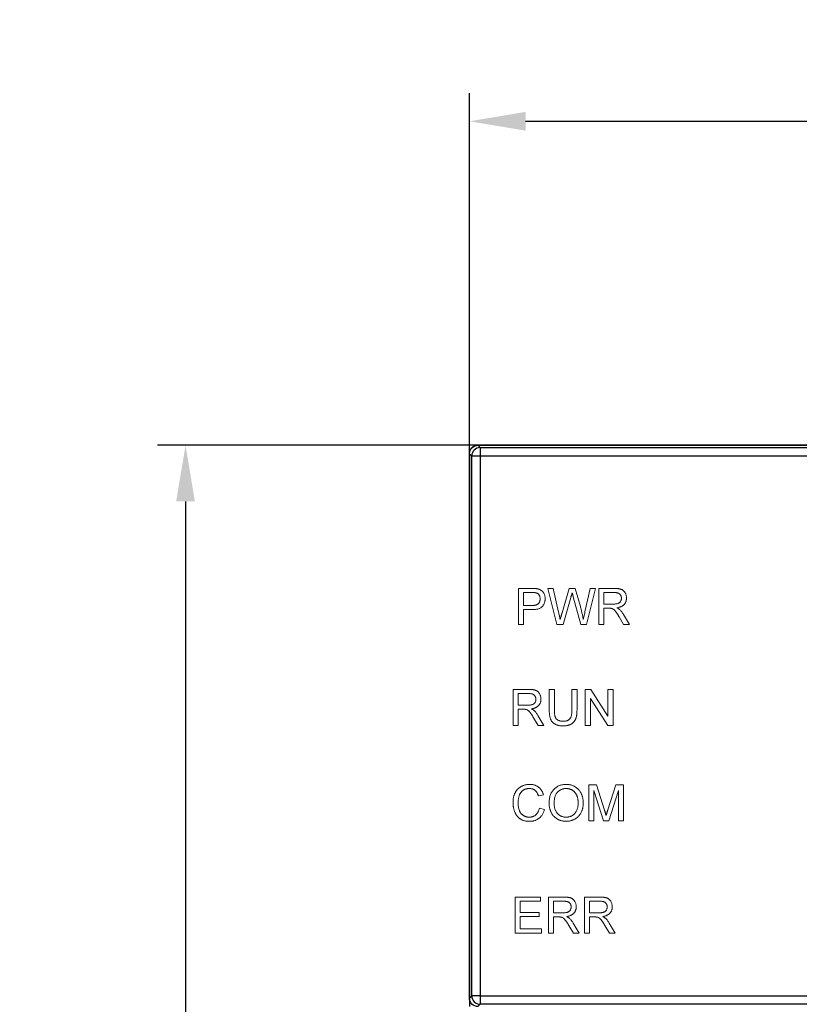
# Model space of a CAD drawing. Header units: millimetres. Extents: x -5320 to 345, y 512 to 4229.
# Tile 13 of 256: x -5207 to -5180, y 4074 to 4109. Entities that reach past the tile are written whole.
import ezdxf

# ---------------------------------------------------------------- set-up
doc = ezdxf.new("R2010")
doc.units = ezdxf.units.MM
doc.header["$LTSCALE"] = 5
doc.header["$PDSIZE"] = -1
doc.layers.add('HMI-D4', color=250, linetype='Continuous')
doc.dimstyles.new('ISO-25', dxfattribs={"dimtxt": 2.5, "dimasz": 2.5, "dimexe": 1.25, "dimexo": 0.625, "dimtad": 1, "dimtxsty": 'Standard', "dimcen": 2.5, "dimadec": 0, "dimazin": 0, "dimtfac": 1, "dimtmove": 0, "dimatfit": 3, "dimfxl": 1, "dimarcsym": 0})

# ---------------------------------------------------------------- blocks, each defined once
blk = doc.blocks.new('*D790')
at = {"layer": 'Defpoints', "color": 0}
for p in [(-5151.31, 4105.361), (-5191.31, 4092.652), (-5151.31, 4092.652)]:
    blk.add_point(p, dxfattribs=at)
at = {"layer": 'HMI-D4', "color": 0, "lineweight": -2}
for p, q in [((-5191.31, 4092.652), (-5191.31, 4106.361)), ((-5151.31, 4092.652), (-5151.31, 4106.361)), ((-5189.31, 4105.361), (-5153.31, 4105.361))]:
    blk.add_line(p, q, dxfattribs=at)
at = {"layer": 'HMI-D4', "color": 0}
for points in [[(-5189.31, 4105.695), (-5189.31, 4105.028), (-5191.31, 4105.361)], [(-5153.31, 4105.695), (-5153.31, 4105.028), (-5151.31, 4105.361)]]:
    blk.add_solid(points, dxfattribs=at)
at = {"layer": 'HMI-D4', "color": 0, "insert": (-5171.31, 4107.528), "char_height": 2, "attachment_point": 5}
blk.add_mtext('40,0±0,5', dxfattribs=at)
blk = doc.blocks.new('*D791')
at = {"layer": 'Defpoints', "color": 0}
for p in [(-5190.91, 4093.816), (-5201.427, 3998.816), (-5191.01, 3998.816)]:
    blk.add_point(p, dxfattribs=at)
at = {"layer": 'HMI-D4', "color": 0, "lineweight": -2}
for p, q in [((-5190.91, 4093.816), (-5202.427, 4093.816)), ((-5201.427, 4091.816), (-5201.427, 4048.483)), ((-5201.427, 4000.816), (-5201.427, 4044.15)), ((-5191.01, 3998.816), (-5202.427, 3998.816))]:
    blk.add_line(p, q, dxfattribs=at)
at = {"layer": 'HMI-D4', "color": 0}
for points in [[(-5201.761, 4091.816), (-5201.094, 4091.816), (-5201.427, 4093.816)], [(-5201.761, 4000.816), (-5201.094, 4000.816), (-5201.427, 3998.816)]]:
    blk.add_solid(points, dxfattribs=at)
at = {"layer": 'HMI-D4', "color": 0, "insert": (-5201.427, 4046.316), "char_height": 2, "attachment_point": 5}
blk.add_mtext('95,0±0,5', dxfattribs=at)

msp = doc.modelspace()

# ---------------------------------------------------------------- linework, layer by layer
at = {"color": 7, "linetype": 'Continuous', "lineweight": 25}
for p, q in [((-5159.31, 4093.816), (-5191.01, 4093.816)), ((-5191.01, 4093.816), (-5190.928, 4093.734)), ((-5191.01, 4093.816), (-5151.61, 4093.816)), ((-5191.31, 4093.516), (-5191.31, 4073.816)), ((-5191.228, 4093.434), (-5191.31, 4093.516)), ((-5191.31, 4074.116), (-5191.31, 4093.516)), ((-5190.928, 4093.734), (-5151.692, 4093.734)), ((-5190.928, 4093.734), (-5190.928, 4093.434)), ((-5190.928, 4093.434), (-5191.228, 4093.434)), ((-5191.228, 4074.198), (-5191.228, 4093.434)), ((-5151.692, 4093.434), (-5190.928, 4093.434)), ((-5190.928, 4093.434), (-5190.928, 4074.198)), ((-5191.31, 4074.116), (-5191.228, 4074.198)), ((-5190.928, 4074.198), (-5191.228, 4074.198)), ((-5190.928, 4074.198), (-5151.692, 4074.198)), ((-5190.928, 4074.198), (-5190.928, 4073.898)), ((-5190.928, 4073.898), (-5191.01, 4073.816)), ((-5151.692, 4073.898), (-5190.928, 4073.898))]:
    msp.add_line(p, q, dxfattribs=at)
at = {"color": 0, "linetype": 'Continuous', "lineweight": 15}
for p, q in [((-5189.569, 4087.434), (-5189.569, 4088.718)), ((-5189.569, 4088.718), (-5189.097, 4088.718)), ((-5189.081, 4088.57), (-5189.388, 4088.57)), ((-5189.388, 4088.57), (-5189.388, 4088.109)), ((-5188.192, 4087.434), (-5188.515, 4088.718)), ((-5188.515, 4088.718), (-5188.328, 4088.718)), ((-5188.328, 4088.718), (-5188.137, 4087.874)), ((-5188.013, 4087.842), (-5187.759, 4088.718)), ((-5187.759, 4088.718), (-5187.541, 4088.718)), ((-5187.541, 4088.718), (-5187.358, 4088.075)), ((-5187.196, 4087.879), (-5187.006, 4088.718)), ((-5186.819, 4088.718), (-5187.143, 4087.434)), ((-5187.006, 4088.718), (-5186.819, 4088.718)), ((-5186.704, 4087.434), (-5186.704, 4088.718)), ((-5186.704, 4088.718), (-5186.147, 4088.718)), ((-5186.14, 4088.57), (-5186.523, 4088.57)), ((-5186.523, 4088.57), (-5186.523, 4088.159)), ((-5187.699, 4088.395), (-5187.977, 4087.434)), ((-5187.342, 4087.434), (-5187.61, 4088.416)), ((-5189.388, 4088.109), (-5189.078, 4088.109)), ((-5189.073, 4087.961), (-5189.388, 4087.961)), ((-5189.388, 4087.961), (-5189.388, 4087.434)), ((-5186.523, 4088.159), (-5186.179, 4088.159)), ((-5186.337, 4088.01), (-5186.523, 4088.01)), ((-5186.523, 4088.01), (-5186.523, 4087.434)), ((-5185.819, 4087.434), (-5185.979, 4087.705)), ((-5185.822, 4087.789), (-5185.611, 4087.434)), ((-5189.388, 4087.434), (-5189.569, 4087.434)), ((-5187.977, 4087.434), (-5188.192, 4087.434)), ((-5187.143, 4087.434), (-5187.342, 4087.434)), ((-5186.523, 4087.434), (-5186.704, 4087.434)), ((-5185.611, 4087.434), (-5185.819, 4087.434)), ((-5189.751, 4083.834), (-5189.751, 4085.118)), ((-5189.751, 4085.118), (-5189.194, 4085.118)), ((-5188.467, 4084.38), (-5188.467, 4085.118)), ((-5188.467, 4085.118), (-5188.286, 4085.118)), ((-5188.286, 4085.118), (-5188.286, 4084.388)), ((-5187.66, 4085.118), (-5187.479, 4085.118)), ((-5187.66, 4084.388), (-5187.66, 4085.118)), ((-5187.479, 4085.118), (-5187.479, 4084.38)), ((-5187.183, 4083.834), (-5187.183, 4085.118)), ((-5187.183, 4085.118), (-5186.992, 4085.118)), ((-5186.992, 4085.118), (-5186.376, 4084.16)), ((-5186.376, 4085.118), (-5186.195, 4085.118)), ((-5186.376, 4084.16), (-5186.376, 4085.118)), ((-5186.195, 4085.118), (-5186.195, 4083.834)), ((-5189.187, 4084.97), (-5189.57, 4084.97)), ((-5189.57, 4084.97), (-5189.57, 4084.559)), ((-5187.002, 4084.792), (-5187.002, 4083.834)), ((-5186.386, 4083.834), (-5187.002, 4084.792)), ((-5189.57, 4084.559), (-5189.226, 4084.559)), ((-5189.385, 4084.41), (-5189.57, 4084.41)), ((-5189.57, 4084.41), (-5189.57, 4083.834)), ((-5188.866, 4083.834), (-5189.026, 4084.105)), ((-5188.869, 4084.189), (-5188.658, 4083.834)), ((-5189.57, 4083.834), (-5189.751, 4083.834)), ((-5188.658, 4083.834), (-5188.866, 4083.834)), ((-5187.002, 4083.834), (-5187.183, 4083.834)), ((-5186.195, 4083.834), (-5186.386, 4083.834)), ((-5187.059, 4080.434), (-5187.059, 4081.718)), ((-5187.059, 4081.718), (-5186.787, 4081.718)), ((-5186.538, 4080.434), (-5186.878, 4081.521)), ((-5186.878, 4081.521), (-5186.878, 4080.434)), ((-5186.787, 4081.718), (-5186.5, 4080.817)), ((-5186.379, 4080.833), (-5186.095, 4081.718)), ((-5186.006, 4081.521), (-5186.348, 4080.434)), ((-5186.095, 4081.718), (-5185.825, 4081.718)), ((-5186.006, 4080.434), (-5186.006, 4081.521)), ((-5185.825, 4081.718), (-5185.825, 4080.434)), ((-5188.673, 4081.362), (-5188.854, 4081.323)), ((-5188.821, 4080.887), (-5188.64, 4080.845)), ((-5186.878, 4080.434), (-5187.059, 4080.434)), ((-5186.348, 4080.434), (-5186.538, 4080.434)), ((-5185.825, 4080.434), (-5186.006, 4080.434)), ((-5189.68, 4076.434), (-5189.68, 4077.718)), ((-5189.68, 4077.718), (-5188.774, 4077.718)), ((-5188.774, 4077.718), (-5188.774, 4077.57)), ((-5188.495, 4076.434), (-5188.495, 4077.718)), ((-5188.495, 4077.718), (-5187.937, 4077.718)), ((-5187.21, 4076.434), (-5187.21, 4077.718)), ((-5187.21, 4077.718), (-5186.653, 4077.718)), ((-5189.499, 4077.57), (-5189.499, 4077.175)), ((-5188.774, 4077.57), (-5189.499, 4077.57)), ((-5187.931, 4077.57), (-5188.313, 4077.57)), ((-5188.313, 4077.57), (-5188.313, 4077.159)), ((-5186.647, 4077.57), (-5187.029, 4077.57)), ((-5187.029, 4077.57), (-5187.029, 4077.159)), ((-5189.499, 4077.175), (-5188.824, 4077.175)), ((-5188.824, 4077.027), (-5189.499, 4077.027)), ((-5189.499, 4077.027), (-5189.499, 4076.582)), ((-5188.824, 4077.175), (-5188.824, 4077.027)), ((-5188.313, 4077.159), (-5187.97, 4077.159)), ((-5188.128, 4077.01), (-5188.313, 4077.01)), ((-5188.313, 4077.01), (-5188.313, 4076.434)), ((-5187.029, 4077.159), (-5186.685, 4077.159)), ((-5186.844, 4077.01), (-5187.029, 4077.01)), ((-5187.029, 4077.01), (-5187.029, 4076.434)), ((-5187.609, 4076.434), (-5187.769, 4076.705)), ((-5187.612, 4076.789), (-5187.402, 4076.434)), ((-5186.325, 4076.434), (-5186.485, 4076.705)), ((-5186.328, 4076.789), (-5186.117, 4076.434)), ((-5188.742, 4076.434), (-5189.68, 4076.434)), ((-5189.499, 4076.582), (-5188.742, 4076.582)), ((-5188.742, 4076.582), (-5188.742, 4076.434)), ((-5188.313, 4076.434), (-5188.495, 4076.434)), ((-5187.402, 4076.434), (-5187.609, 4076.434)), ((-5187.029, 4076.434), (-5187.21, 4076.434)), ((-5186.117, 4076.434), (-5186.325, 4076.434))]:
    msp.add_line(p, q, dxfattribs=at)
at = {"color": 7, "linetype": 'Continuous', "lineweight": 25}
for centre, start, end in [((-5190.928, 4093.434), 90.0204, 179.9796), ((-5190.928, 4074.198), 180.0204, 269.9796)]:
    msp.add_arc(centre, 0.3, start, end, dxfattribs=at)
for points, knots in [([(-5191.31, 4093.516), (-5191.31, 4093.587), (-5191.281, 4093.67), (-5191.164, 4093.787), (-5191.081, 4093.816), (-5191.01, 4093.816)], [0, 0, 0, 0, 0.5, 0.5, 1, 1, 1, 1]), ([(-5191.31, 4093.516), (-5191.306, 4093.556), (-5191.297, 4093.635), (-5191.227, 4093.731), (-5191.158, 4093.788), (-5191.114, 4093.796), (-5191.108, 4093.797)], [0, 0, 0, 0, 0.317516, 0.635033, 0.952549, 1, 1, 1, 1]), ([(-5191.01, 4073.816), (-5191.081, 4073.816), (-5191.164, 4073.846), (-5191.281, 4073.963), (-5191.31, 4074.045), (-5191.31, 4074.116)], [0, 0, 0, 0, 0.5, 0.5, 1, 1, 1, 1])]:
    msp.add_open_spline(points, degree=3, knots=knots, dxfattribs=at)
at = {"color": 0, "linetype": 'Continuous', "lineweight": 15}
for points, knots in [([(-5189.097, 4088.718), (-5189.077, 4088.718), (-5189.041, 4088.718), (-5188.989, 4088.716), (-5188.945, 4088.713), (-5188.919, 4088.708), (-5188.907, 4088.706)], [0, 0, 0, 0, 0.307163, 0.576853, 0.806633, 1, 1, 1, 1]), ([(-5188.933, 4088.559), (-5188.937, 4088.56), (-5188.945, 4088.562), (-5188.958, 4088.564), (-5188.973, 4088.566), (-5188.991, 4088.567), (-5189.01, 4088.569), (-5189.032, 4088.569), (-5189.056, 4088.57), (-5189.072, 4088.57), (-5189.081, 4088.57)], [0, 0, 0, 0, 0.076383, 0.165986, 0.270715, 0.388824, 0.520602, 0.666029, 0.825243, 1, 1, 1, 1]), ([(-5188.795, 4088.344), (-5188.795, 4088.357), (-5188.796, 4088.382), (-5188.803, 4088.419), (-5188.815, 4088.453), (-5188.832, 4088.483), (-5188.853, 4088.509), (-5188.876, 4088.531), (-5188.903, 4088.548), (-5188.923, 4088.555), (-5188.933, 4088.559)], [0, 0, 0, 0, 0.142931, 0.276951, 0.405511, 0.531971, 0.653654, 0.769904, 0.883734, 1, 1, 1, 1]), ([(-5188.907, 4088.706), (-5188.892, 4088.703), (-5188.863, 4088.698), (-5188.822, 4088.684), (-5188.785, 4088.668), (-5188.752, 4088.647), (-5188.722, 4088.623), (-5188.695, 4088.594), (-5188.671, 4088.561), (-5188.651, 4088.523), (-5188.634, 4088.483), (-5188.622, 4088.44), (-5188.615, 4088.395), (-5188.614, 4088.365), (-5188.614, 4088.349)], [0, 0, 0, 0, 0.089247, 0.173144, 0.252617, 0.32892, 0.404658, 0.481473, 0.561848, 0.645611, 0.732278, 0.81917, 0.90807, 1, 1, 1, 1]), ([(-5187.651, 4088.563), (-5187.655, 4088.546), (-5187.664, 4088.515), (-5187.678, 4088.47), (-5187.689, 4088.43), (-5187.696, 4088.406), (-5187.699, 4088.395)], [0, 0, 0, 0, 0.299433, 0.567191, 0.799637, 1, 1, 1, 1]), ([(-5187.61, 4088.416), (-5187.613, 4088.425), (-5187.618, 4088.443), (-5187.625, 4088.469), (-5187.631, 4088.492), (-5187.637, 4088.512), (-5187.641, 4088.529), (-5187.645, 4088.543), (-5187.648, 4088.554), (-5187.65, 4088.561), (-5187.651, 4088.563)], [0, 0, 0, 0, 0.19528, 0.3709592, 0.5263022, 0.66204, 0.7769964, 0.8711733, 0.9457569, 1, 1, 1, 1]), ([(-5186.147, 4088.718), (-5186.134, 4088.718), (-5186.108, 4088.718), (-5186.071, 4088.717), (-5186.037, 4088.714), (-5186.005, 4088.71), (-5185.976, 4088.705), (-5185.948, 4088.699), (-5185.924, 4088.693), (-5185.901, 4088.684), (-5185.88, 4088.675), (-5185.861, 4088.664), (-5185.842, 4088.652), (-5185.825, 4088.637), (-5185.809, 4088.621), (-5185.794, 4088.603), (-5185.779, 4088.584), (-5185.762, 4088.556), (-5185.743, 4088.52), (-5185.728, 4088.472), (-5185.718, 4088.423), (-5185.717, 4088.389), (-5185.716, 4088.372)], [0, 0, 0, 0, 0.06211, 0.120208, 0.174379, 0.225435, 0.272348, 0.316377, 0.356856, 0.393964, 0.429574, 0.464666, 0.500018, 0.535463, 0.571342, 0.607886, 0.645312, 0.684166, 0.762587, 0.840503, 0.919076, 1, 1, 1, 1]), ([(-5185.897, 4088.368), (-5185.898, 4088.375), (-5185.898, 4088.39), (-5185.9, 4088.41), (-5185.905, 4088.43), (-5185.912, 4088.449), (-5185.92, 4088.466), (-5185.93, 4088.483), (-5185.942, 4088.499), (-5185.956, 4088.514), (-5185.971, 4088.527), (-5185.989, 4088.539), (-5186.009, 4088.549), (-5186.031, 4088.556), (-5186.056, 4088.563), (-5186.082, 4088.567), (-5186.11, 4088.57), (-5186.13, 4088.57), (-5186.14, 4088.57)], [0, 0, 0, 0, 0.060327, 0.118163, 0.174192, 0.228867, 0.28343, 0.337808, 0.392615, 0.44845, 0.505951, 0.565046, 0.626644, 0.692223, 0.761124, 0.835305, 0.915323, 1, 1, 1, 1]), ([(-5189.078, 4088.109), (-5189.065, 4088.109), (-5189.042, 4088.11), (-5189.007, 4088.113), (-5188.976, 4088.117), (-5188.947, 4088.124), (-5188.921, 4088.133), (-5188.897, 4088.143), (-5188.877, 4088.156), (-5188.859, 4088.17), (-5188.844, 4088.187), (-5188.831, 4088.205), (-5188.82, 4088.224), (-5188.811, 4088.245), (-5188.803, 4088.268), (-5188.799, 4088.292), (-5188.795, 4088.317), (-5188.795, 4088.335), (-5188.795, 4088.344)], [0, 0, 0, 0, 0.087763, 0.169068, 0.244892, 0.314347, 0.379273, 0.439525, 0.496161, 0.549829, 0.602414, 0.654687, 0.707357, 0.761114, 0.816795, 0.874624, 0.935984, 1, 1, 1, 1]), ([(-5188.614, 4088.349), (-5188.614, 4088.336), (-5188.615, 4088.31), (-5188.619, 4088.271), (-5188.627, 4088.234), (-5188.638, 4088.199), (-5188.652, 4088.165), (-5188.669, 4088.133), (-5188.69, 4088.102), (-5188.713, 4088.073), (-5188.74, 4088.046), (-5188.773, 4088.023), (-5188.811, 4088.004), (-5188.854, 4087.988), (-5188.902, 4087.976), (-5188.954, 4087.967), (-5189.012, 4087.962), (-5189.052, 4087.961), (-5189.073, 4087.961)], [0, 0, 0, 0, 0.058046, 0.114209, 0.168885, 0.222618, 0.275641, 0.328713, 0.381645, 0.435937, 0.491246, 0.548972, 0.610394, 0.676354, 0.747419, 0.824873, 0.909029, 1, 1, 1, 1]), ([(-5186.179, 4088.159), (-5186.162, 4088.159), (-5186.129, 4088.159), (-5186.084, 4088.164), (-5186.046, 4088.17), (-5186.013, 4088.181), (-5185.986, 4088.195), (-5185.962, 4088.211), (-5185.943, 4088.232), (-5185.926, 4088.256), (-5185.914, 4088.282), (-5185.904, 4088.31), (-5185.898, 4088.339), (-5185.898, 4088.358), (-5185.897, 4088.368)], [0, 0, 0, 0, 0.12888, 0.24093, 0.338097, 0.420383, 0.494333, 0.566006, 0.636727, 0.709082, 0.781886, 0.853634, 0.926159, 1, 1, 1, 1]), ([(-5185.716, 4088.372), (-5185.716, 4088.361), (-5185.717, 4088.339), (-5185.721, 4088.307), (-5185.728, 4088.277), (-5185.736, 4088.248), (-5185.749, 4088.22), (-5185.762, 4088.193), (-5185.78, 4088.168), (-5185.799, 4088.144), (-5185.821, 4088.122), (-5185.847, 4088.102), (-5185.875, 4088.084), (-5185.906, 4088.068), (-5185.939, 4088.054), (-5185.976, 4088.043), (-5186.015, 4088.034), (-5186.043, 4088.029), (-5186.057, 4088.027)], [0, 0, 0, 0, 0.061411, 0.121291, 0.179218, 0.23593, 0.292206, 0.348184, 0.40443, 0.462009, 0.520315, 0.580362, 0.641803, 0.706556, 0.77386, 0.845272, 0.920158, 1, 1, 1, 1]), ([(-5188.137, 4087.874), (-5188.127, 4087.83), (-5188.108, 4087.744), (-5188.088, 4087.657), (-5188.079, 4087.614)], [0, 0, 0, 0, 0.502565, 1, 1, 1, 1]), ([(-5188.079, 4087.614), (-5188.074, 4087.629), (-5188.065, 4087.659), (-5188.054, 4087.7), (-5188.043, 4087.736), (-5188.034, 4087.767), (-5188.027, 4087.793), (-5188.02, 4087.814), (-5188.016, 4087.83), (-5188.014, 4087.838), (-5188.013, 4087.842)], [0, 0, 0, 0, 0.204226, 0.385542, 0.544548, 0.680944, 0.794732, 0.886212, 0.953741, 1, 1, 1, 1]), ([(-5187.358, 4088.075), (-5187.348, 4088.035), (-5187.328, 4087.957), (-5187.301, 4087.84), (-5187.277, 4087.726), (-5187.262, 4087.651), (-5187.256, 4087.614)], [0, 0, 0, 0, 0.260386, 0.513425, 0.759974, 1, 1, 1, 1]), ([(-5187.256, 4087.614), (-5187.251, 4087.633), (-5187.242, 4087.673), (-5187.228, 4087.736), (-5187.212, 4087.805), (-5187.202, 4087.853), (-5187.196, 4087.879)], [0, 0, 0, 0, 0.214609, 0.453567, 0.714609, 1, 1, 1, 1]), ([(-5186.248, 4088.004), (-5186.253, 4088.005), (-5186.265, 4088.008), (-5186.286, 4088.009), (-5186.31, 4088.01), (-5186.328, 4088.01), (-5186.337, 4088.01)], [0, 0, 0, 0, 0.177495, 0.405226, 0.678388, 1, 1, 1, 1]), ([(-5185.979, 4087.705), (-5185.984, 4087.715), (-5185.995, 4087.733), (-5186.012, 4087.76), (-5186.027, 4087.785), (-5186.042, 4087.808), (-5186.056, 4087.83), (-5186.069, 4087.85), (-5186.082, 4087.868), (-5186.097, 4087.889), (-5186.115, 4087.912), (-5186.136, 4087.937), (-5186.155, 4087.956), (-5186.18, 4087.975), (-5186.21, 4087.992), (-5186.236, 4088.001), (-5186.248, 4088.004)], [0, 0, 0, 0, 0.080769, 0.156518, 0.227901, 0.294266, 0.356814, 0.415214, 0.468089, 0.517188, 0.604663, 0.681493, 0.748455, 0.805278, 0.90542, 1, 1, 1, 1]), ([(-5186.057, 4088.027), (-5186.046, 4088.022), (-5186.027, 4088.012), (-5186, 4087.996), (-5185.976, 4087.98), (-5185.963, 4087.969), (-5185.957, 4087.964)], [0, 0, 0, 0, 0.293116, 0.557735, 0.791885, 1, 1, 1, 1]), ([(-5185.957, 4087.964), (-5185.945, 4087.952), (-5185.92, 4087.927), (-5185.886, 4087.886), (-5185.852, 4087.839), (-5185.832, 4087.806), (-5185.822, 4087.789)], [0, 0, 0, 0, 0.2295276, 0.4714659, 0.7281863, 1, 1, 1, 1]), ([(-5189.194, 4085.118), (-5189.181, 4085.118), (-5189.156, 4085.118), (-5189.119, 4085.117), (-5189.084, 4085.114), (-5189.052, 4085.11), (-5189.023, 4085.105), (-5188.996, 4085.099), (-5188.971, 4085.093), (-5188.948, 4085.084), (-5188.927, 4085.075), (-5188.908, 4085.064), (-5188.889, 4085.052), (-5188.872, 4085.037), (-5188.856, 4085.021), (-5188.841, 4085.003), (-5188.826, 4084.984), (-5188.809, 4084.956), (-5188.791, 4084.92), (-5188.775, 4084.872), (-5188.765, 4084.823), (-5188.764, 4084.789), (-5188.763, 4084.772)], [0, 0, 0, 0, 0.0621105, 0.1202075, 0.1743787, 0.2254355, 0.2723482, 0.3163765, 0.3568564, 0.3939639, 0.4295736, 0.464666, 0.500018, 0.5354631, 0.5713425, 0.6078862, 0.645312, 0.6841656, 0.7625873, 0.8405031, 0.919076, 1, 1, 1, 1]), ([(-5189.226, 4084.559), (-5189.209, 4084.559), (-5189.177, 4084.559), (-5189.132, 4084.564), (-5189.093, 4084.57), (-5189.061, 4084.581), (-5189.033, 4084.595), (-5189.01, 4084.611), (-5188.99, 4084.632), (-5188.973, 4084.656), (-5188.961, 4084.682), (-5188.951, 4084.71), (-5188.945, 4084.739), (-5188.945, 4084.758), (-5188.944, 4084.768)], [0, 0, 0, 0, 0.12888, 0.24093, 0.338097, 0.420383, 0.494333, 0.566006, 0.636727, 0.709082, 0.781886, 0.853634, 0.926159, 1, 1, 1, 1]), ([(-5188.944, 4084.768), (-5188.945, 4084.775), (-5188.945, 4084.79), (-5188.948, 4084.81), (-5188.952, 4084.83), (-5188.959, 4084.849), (-5188.967, 4084.866), (-5188.977, 4084.883), (-5188.989, 4084.899), (-5189.003, 4084.914), (-5189.018, 4084.927), (-5189.036, 4084.939), (-5189.056, 4084.949), (-5189.079, 4084.956), (-5189.103, 4084.963), (-5189.129, 4084.967), (-5189.158, 4084.97), (-5189.177, 4084.97), (-5189.187, 4084.97)], [0, 0, 0, 0, 0.060327, 0.118163, 0.174192, 0.228867, 0.28343, 0.337808, 0.392615, 0.44845, 0.505951, 0.565046, 0.626644, 0.692223, 0.761124, 0.835305, 0.915323, 1, 1, 1, 1]), ([(-5188.763, 4084.772), (-5188.764, 4084.761), (-5188.764, 4084.739), (-5188.768, 4084.707), (-5188.775, 4084.677), (-5188.784, 4084.648), (-5188.796, 4084.62), (-5188.81, 4084.593), (-5188.827, 4084.568), (-5188.846, 4084.544), (-5188.869, 4084.522), (-5188.894, 4084.502), (-5188.922, 4084.484), (-5188.953, 4084.468), (-5188.987, 4084.454), (-5189.023, 4084.443), (-5189.063, 4084.434), (-5189.09, 4084.429), (-5189.104, 4084.427)], [0, 0, 0, 0, 0.061411, 0.121291, 0.179218, 0.23593, 0.292206, 0.348184, 0.40443, 0.462009, 0.520315, 0.580362, 0.641803, 0.706556, 0.77386, 0.845272, 0.920158, 1, 1, 1, 1]), ([(-5189.295, 4084.404), (-5189.301, 4084.405), (-5189.313, 4084.408), (-5189.333, 4084.409), (-5189.357, 4084.41), (-5189.375, 4084.41), (-5189.385, 4084.41)], [0, 0, 0, 0, 0.177495, 0.405226, 0.678388, 1, 1, 1, 1]), ([(-5189.026, 4084.105), (-5189.032, 4084.115), (-5189.043, 4084.133), (-5189.059, 4084.16), (-5189.075, 4084.185), (-5189.089, 4084.208), (-5189.103, 4084.23), (-5189.117, 4084.25), (-5189.129, 4084.268), (-5189.144, 4084.289), (-5189.162, 4084.312), (-5189.183, 4084.337), (-5189.203, 4084.356), (-5189.227, 4084.375), (-5189.257, 4084.392), (-5189.283, 4084.401), (-5189.295, 4084.404)], [0, 0, 0, 0, 0.0807694, 0.1565178, 0.2279009, 0.2942663, 0.3568145, 0.4152138, 0.4680888, 0.5171884, 0.6046633, 0.6814927, 0.7484548, 0.8052779, 0.9054202, 1, 1, 1, 1]), ([(-5189.104, 4084.427), (-5189.094, 4084.422), (-5189.074, 4084.412), (-5189.047, 4084.396), (-5189.024, 4084.38), (-5189.01, 4084.369), (-5189.004, 4084.364)], [0, 0, 0, 0, 0.293116, 0.557735, 0.791885, 1, 1, 1, 1]), ([(-5189.004, 4084.364), (-5188.992, 4084.352), (-5188.967, 4084.327), (-5188.933, 4084.286), (-5188.899, 4084.239), (-5188.879, 4084.206), (-5188.869, 4084.189)], [0, 0, 0, 0, 0.229528, 0.471466, 0.728186, 1, 1, 1, 1]), ([(-5187.97, 4083.818), (-5187.984, 4083.818), (-5188.013, 4083.818), (-5188.054, 4083.821), (-5188.093, 4083.826), (-5188.13, 4083.833), (-5188.165, 4083.841), (-5188.198, 4083.852), (-5188.23, 4083.865), (-5188.259, 4083.879), (-5188.286, 4083.896), (-5188.311, 4083.914), (-5188.334, 4083.934), (-5188.355, 4083.955), (-5188.375, 4083.979), (-5188.392, 4084.004), (-5188.407, 4084.03), (-5188.42, 4084.059), (-5188.431, 4084.09), (-5188.44, 4084.124), (-5188.449, 4084.16), (-5188.455, 4084.198), (-5188.461, 4084.24), (-5188.464, 4084.284), (-5188.467, 4084.331), (-5188.467, 4084.363), (-5188.467, 4084.38)], [0, 0, 0, 0, 0.049704, 0.096844, 0.142151, 0.185722, 0.227184, 0.26731, 0.305922, 0.343223, 0.379593, 0.414973, 0.450006, 0.484726, 0.519188, 0.553889, 0.589109, 0.625239, 0.662765, 0.702742, 0.745218, 0.790245, 0.838268, 0.889309, 0.943205, 1, 1, 1, 1]), ([(-5188.286, 4084.388), (-5188.286, 4084.375), (-5188.286, 4084.349), (-5188.284, 4084.312), (-5188.282, 4084.277), (-5188.279, 4084.246), (-5188.275, 4084.217), (-5188.27, 4084.19), (-5188.264, 4084.167), (-5188.255, 4084.139), (-5188.241, 4084.108), (-5188.218, 4084.075), (-5188.19, 4084.047), (-5188.157, 4084.024), (-5188.12, 4084.005), (-5188.078, 4083.992), (-5188.032, 4083.984), (-5188.001, 4083.983), (-5187.984, 4083.982)], [0, 0, 0, 0, 0.068158, 0.131511, 0.190562, 0.245338, 0.295084, 0.340786, 0.382482, 0.419887, 0.489322, 0.556646, 0.623492, 0.692188, 0.76337, 0.837761, 0.915904, 1, 1, 1, 1]), ([(-5187.984, 4083.982), (-5187.97, 4083.983), (-5187.943, 4083.983), (-5187.904, 4083.987), (-5187.868, 4083.994), (-5187.835, 4084.002), (-5187.805, 4084.014), (-5187.778, 4084.029), (-5187.755, 4084.046), (-5187.734, 4084.066), (-5187.716, 4084.09), (-5187.701, 4084.118), (-5187.688, 4084.152), (-5187.678, 4084.19), (-5187.67, 4084.233), (-5187.664, 4084.28), (-5187.661, 4084.332), (-5187.661, 4084.369), (-5187.66, 4084.388)], [0, 0, 0, 0, 0.069485, 0.134169, 0.194056, 0.249845, 0.302298, 0.351948, 0.399805, 0.445925, 0.494034, 0.546524, 0.60472, 0.66935, 0.740865, 0.819815, 0.90596, 1, 1, 1, 1]), ([(-5187.479, 4084.38), (-5187.479, 4084.364), (-5187.48, 4084.333), (-5187.481, 4084.289), (-5187.485, 4084.247), (-5187.49, 4084.207), (-5187.496, 4084.17), (-5187.503, 4084.136), (-5187.512, 4084.103), (-5187.522, 4084.074), (-5187.534, 4084.046), (-5187.548, 4084.019), (-5187.563, 4083.994), (-5187.582, 4083.97), (-5187.603, 4083.948), (-5187.625, 4083.926), (-5187.65, 4083.907), (-5187.677, 4083.888), (-5187.706, 4083.872), (-5187.737, 4083.857), (-5187.771, 4083.845), (-5187.806, 4083.835), (-5187.844, 4083.827), (-5187.884, 4083.822), (-5187.926, 4083.818), (-5187.955, 4083.818), (-5187.97, 4083.818)], [0, 0, 0, 0, 0.054649, 0.106348, 0.155172, 0.201504, 0.244751, 0.28598, 0.324372, 0.360631, 0.395681, 0.430142, 0.464769, 0.499468, 0.534758, 0.570456, 0.607016, 0.645031, 0.683955, 0.723766, 0.765144, 0.807964, 0.852761, 0.899506, 0.948629, 1, 1, 1, 1]), ([(-5189.759, 4081.086), (-5189.759, 4081.102), (-5189.758, 4081.134), (-5189.755, 4081.182), (-5189.749, 4081.228), (-5189.741, 4081.272), (-5189.731, 4081.315), (-5189.718, 4081.356), (-5189.702, 4081.395), (-5189.685, 4081.433), (-5189.665, 4081.469), (-5189.644, 4081.503), (-5189.62, 4081.534), (-5189.594, 4081.563), (-5189.567, 4081.591), (-5189.537, 4081.615), (-5189.505, 4081.638), (-5189.472, 4081.658), (-5189.437, 4081.676), (-5189.401, 4081.692), (-5189.364, 4081.705), (-5189.327, 4081.716), (-5189.288, 4081.724), (-5189.249, 4081.73), (-5189.209, 4081.734), (-5189.181, 4081.735), (-5189.168, 4081.735)], [0, 0, 0, 0, 0.0494, 0.097603, 0.144252, 0.189468, 0.23391, 0.277479, 0.3201, 0.362197, 0.403498, 0.443945, 0.48366, 0.522903, 0.561867, 0.600803, 0.640112, 0.67965, 0.719406, 0.758859, 0.79832, 0.837806, 0.877471, 0.917684, 0.958394, 1, 1, 1, 1]), ([(-5189.176, 4081.587), (-5189.188, 4081.586), (-5189.21, 4081.586), (-5189.243, 4081.583), (-5189.274, 4081.577), (-5189.304, 4081.57), (-5189.333, 4081.56), (-5189.36, 4081.548), (-5189.385, 4081.534), (-5189.409, 4081.517), (-5189.432, 4081.499), (-5189.453, 4081.479), (-5189.472, 4081.458), (-5189.489, 4081.435), (-5189.505, 4081.411), (-5189.518, 4081.385), (-5189.531, 4081.358), (-5189.544, 4081.32), (-5189.558, 4081.27), (-5189.569, 4081.21), (-5189.577, 4081.148), (-5189.578, 4081.107), (-5189.578, 4081.087)], [0, 0, 0, 0, 0.046755, 0.091953, 0.135782, 0.178202, 0.219405, 0.25999, 0.300086, 0.340347, 0.380104, 0.419671, 0.458777, 0.497935, 0.537416, 0.577653, 0.618705, 0.660477, 0.745342, 0.829773, 0.914616, 1, 1, 1, 1]), ([(-5188.854, 4081.323), (-5188.857, 4081.334), (-5188.864, 4081.356), (-5188.877, 4081.387), (-5188.89, 4081.415), (-5188.905, 4081.442), (-5188.921, 4081.466), (-5188.938, 4081.487), (-5188.956, 4081.507), (-5188.975, 4081.524), (-5188.996, 4081.539), (-5189.018, 4081.552), (-5189.041, 4081.562), (-5189.066, 4081.571), (-5189.092, 4081.578), (-5189.119, 4081.583), (-5189.147, 4081.586), (-5189.167, 4081.586), (-5189.176, 4081.587)], [0, 0, 0, 0, 0.077231, 0.151165, 0.220785, 0.28715, 0.350632, 0.411307, 0.469964, 0.526707, 0.582498, 0.638509, 0.694918, 0.75242, 0.811251, 0.871856, 0.934644, 1, 1, 1, 1]), ([(-5189.168, 4081.735), (-5189.152, 4081.735), (-5189.122, 4081.734), (-5189.078, 4081.729), (-5189.035, 4081.722), (-5188.995, 4081.711), (-5188.956, 4081.697), (-5188.919, 4081.68), (-5188.884, 4081.661), (-5188.851, 4081.637), (-5188.82, 4081.612), (-5188.792, 4081.583), (-5188.766, 4081.553), (-5188.742, 4081.519), (-5188.721, 4081.483), (-5188.702, 4081.445), (-5188.686, 4081.404), (-5188.677, 4081.376), (-5188.673, 4081.362)], [0, 0, 0, 0, 0.0686385, 0.1349157, 0.1987421, 0.2613968, 0.3223657, 0.3823767, 0.4422713, 0.5020186, 0.5618826, 0.6217724, 0.6815897, 0.7420906, 0.8039397, 0.8671835, 0.9323715, 1, 1, 1, 1]), ([(-5188.475, 4081.059), (-5188.475, 4081.085), (-5188.474, 4081.135), (-5188.466, 4081.208), (-5188.453, 4081.277), (-5188.434, 4081.341), (-5188.41, 4081.402), (-5188.381, 4081.458), (-5188.346, 4081.509), (-5188.306, 4081.556), (-5188.262, 4081.598), (-5188.214, 4081.635), (-5188.164, 4081.666), (-5188.11, 4081.691), (-5188.053, 4081.711), (-5187.993, 4081.724), (-5187.93, 4081.733), (-5187.887, 4081.734), (-5187.865, 4081.735)], [0, 0, 0, 0, 0.075226, 0.146575, 0.2145, 0.27953, 0.342403, 0.403496, 0.463762, 0.523864, 0.583252, 0.641302, 0.698898, 0.756295, 0.814628, 0.874325, 0.935783, 1, 1, 1, 1]), ([(-5187.864, 4081.587), (-5187.879, 4081.586), (-5187.907, 4081.586), (-5187.949, 4081.579), (-5187.99, 4081.57), (-5188.028, 4081.557), (-5188.066, 4081.54), (-5188.101, 4081.518), (-5188.136, 4081.494), (-5188.168, 4081.465), (-5188.198, 4081.432), (-5188.224, 4081.393), (-5188.246, 4081.35), (-5188.264, 4081.301), (-5188.277, 4081.247), (-5188.287, 4081.188), (-5188.293, 4081.124), (-5188.294, 4081.08), (-5188.294, 4081.057)], [0, 0, 0, 0, 0.055945, 0.110386, 0.164053, 0.216874, 0.269578, 0.322987, 0.377562, 0.433432, 0.490906, 0.550611, 0.613105, 0.679851, 0.75135, 0.828256, 0.910792, 1, 1, 1, 1]), ([(-5187.865, 4081.735), (-5187.851, 4081.735), (-5187.822, 4081.734), (-5187.779, 4081.73), (-5187.738, 4081.723), (-5187.698, 4081.714), (-5187.658, 4081.702), (-5187.62, 4081.688), (-5187.583, 4081.671), (-5187.547, 4081.651), (-5187.513, 4081.629), (-5187.48, 4081.605), (-5187.45, 4081.578), (-5187.422, 4081.55), (-5187.396, 4081.52), (-5187.372, 4081.487), (-5187.35, 4081.452), (-5187.331, 4081.416), (-5187.313, 4081.378), (-5187.298, 4081.338), (-5187.285, 4081.297), (-5187.275, 4081.255), (-5187.267, 4081.211), (-5187.261, 4081.167), (-5187.258, 4081.121), (-5187.257, 4081.09), (-5187.257, 4081.074)], [0, 0, 0, 0, 0.043093, 0.085576, 0.126892, 0.167946, 0.208423, 0.248994, 0.289136, 0.32986, 0.370443, 0.410306, 0.449869, 0.489519, 0.528942, 0.569062, 0.609508, 0.650559, 0.692304, 0.734247, 0.776486, 0.819573, 0.863115, 0.90785, 0.95334, 1, 1, 1, 1]), ([(-5187.438, 4081.075), (-5187.438, 4081.088), (-5187.438, 4081.113), (-5187.441, 4081.15), (-5187.445, 4081.185), (-5187.45, 4081.22), (-5187.458, 4081.253), (-5187.467, 4081.285), (-5187.477, 4081.315), (-5187.489, 4081.345), (-5187.503, 4081.373), (-5187.518, 4081.399), (-5187.535, 4081.424), (-5187.553, 4081.447), (-5187.573, 4081.469), (-5187.594, 4081.489), (-5187.617, 4081.507), (-5187.641, 4081.524), (-5187.666, 4081.539), (-5187.692, 4081.551), (-5187.719, 4081.562), (-5187.746, 4081.571), (-5187.775, 4081.578), (-5187.804, 4081.583), (-5187.834, 4081.586), (-5187.854, 4081.586), (-5187.864, 4081.587)], [0, 0, 0, 0, 0.050845, 0.09974, 0.14742, 0.194062, 0.239142, 0.283305, 0.326537, 0.368891, 0.410522, 0.450995, 0.490817, 0.529979, 0.569119, 0.607756, 0.646593, 0.685848, 0.724962, 0.763672, 0.802197, 0.84076, 0.879664, 0.919081, 0.959103, 1, 1, 1, 1]), ([(-5189.164, 4080.418), (-5189.181, 4080.418), (-5189.213, 4080.418), (-5189.261, 4080.422), (-5189.306, 4080.429), (-5189.349, 4080.438), (-5189.39, 4080.45), (-5189.428, 4080.464), (-5189.464, 4080.481), (-5189.497, 4080.501), (-5189.529, 4080.523), (-5189.558, 4080.548), (-5189.585, 4080.575), (-5189.611, 4080.604), (-5189.634, 4080.636), (-5189.656, 4080.67), (-5189.675, 4080.706), (-5189.693, 4080.744), (-5189.708, 4080.784), (-5189.722, 4080.825), (-5189.733, 4080.867), (-5189.743, 4080.909), (-5189.75, 4080.952), (-5189.756, 4080.996), (-5189.759, 4081.041), (-5189.759, 4081.071), (-5189.759, 4081.086)], [0, 0, 0, 0, 0.049195, 0.096246, 0.141346, 0.1846, 0.226072, 0.266186, 0.305302, 0.343257, 0.380888, 0.418506, 0.456328, 0.494246, 0.533032, 0.572481, 0.613086, 0.654941, 0.697402, 0.739889, 0.782199, 0.825065, 0.86799, 0.911412, 0.955373, 1, 1, 1, 1]), ([(-5189.578, 4081.087), (-5189.578, 4081.061), (-5189.577, 4081.01), (-5189.568, 4080.937), (-5189.554, 4080.869), (-5189.537, 4080.816), (-5189.521, 4080.776), (-5189.507, 4080.749), (-5189.492, 4080.723), (-5189.475, 4080.7), (-5189.456, 4080.678), (-5189.436, 4080.659), (-5189.414, 4080.641), (-5189.39, 4080.625), (-5189.366, 4080.611), (-5189.341, 4080.599), (-5189.316, 4080.589), (-5189.29, 4080.581), (-5189.263, 4080.574), (-5189.236, 4080.569), (-5189.209, 4080.567), (-5189.19, 4080.566), (-5189.181, 4080.566)], [0, 0, 0, 0, 0.1053427, 0.2047194, 0.2980721, 0.3870729, 0.4297285, 0.4709038, 0.511124, 0.550181, 0.5883564, 0.6266848, 0.6644533, 0.7025163, 0.7404824, 0.7776192, 0.8147169, 0.8515272, 0.888099, 0.925112, 0.9621039, 1, 1, 1, 1]), ([(-5189.181, 4080.566), (-5189.17, 4080.566), (-5189.148, 4080.567), (-5189.116, 4080.571), (-5189.084, 4080.577), (-5189.055, 4080.586), (-5189.026, 4080.597), (-5188.999, 4080.611), (-5188.974, 4080.628), (-5188.949, 4080.647), (-5188.926, 4080.668), (-5188.905, 4080.692), (-5188.886, 4080.719), (-5188.869, 4080.748), (-5188.854, 4080.779), (-5188.841, 4080.813), (-5188.83, 4080.849), (-5188.824, 4080.875), (-5188.821, 4080.887)], [0, 0, 0, 0, 0.063336, 0.125111, 0.184688, 0.24321, 0.300888, 0.35837, 0.415761, 0.474387, 0.533966, 0.594008, 0.655072, 0.71861, 0.784375, 0.852991, 0.9249, 1, 1, 1, 1]), ([(-5188.64, 4080.845), (-5188.644, 4080.828), (-5188.653, 4080.795), (-5188.671, 4080.748), (-5188.69, 4080.703), (-5188.713, 4080.661), (-5188.738, 4080.623), (-5188.766, 4080.588), (-5188.796, 4080.556), (-5188.829, 4080.527), (-5188.864, 4080.501), (-5188.901, 4080.479), (-5188.94, 4080.46), (-5188.981, 4080.444), (-5189.025, 4080.432), (-5189.069, 4080.424), (-5189.116, 4080.419), (-5189.148, 4080.418), (-5189.164, 4080.418)], [0, 0, 0, 0, 0.071585, 0.14003, 0.206218, 0.270183, 0.332034, 0.392519, 0.452603, 0.512051, 0.571337, 0.629962, 0.688738, 0.748139, 0.808684, 0.870243, 0.933893, 1, 1, 1, 1]), ([(-5187.866, 4080.418), (-5187.881, 4080.418), (-5187.91, 4080.418), (-5187.953, 4080.423), (-5187.995, 4080.43), (-5188.036, 4080.439), (-5188.076, 4080.451), (-5188.115, 4080.466), (-5188.152, 4080.484), (-5188.188, 4080.504), (-5188.222, 4080.527), (-5188.254, 4080.552), (-5188.284, 4080.578), (-5188.312, 4080.607), (-5188.338, 4080.637), (-5188.362, 4080.67), (-5188.383, 4080.705), (-5188.402, 4080.741), (-5188.42, 4080.779), (-5188.434, 4080.818), (-5188.447, 4080.856), (-5188.457, 4080.896), (-5188.465, 4080.936), (-5188.471, 4080.977), (-5188.475, 4081.018), (-5188.475, 4081.045), (-5188.475, 4081.059)], [0, 0, 0, 0, 0.0447, 0.08854, 0.131461, 0.173811, 0.215715, 0.257251, 0.298966, 0.340725, 0.382154, 0.423097, 0.463591, 0.504009, 0.544556, 0.584932, 0.626236, 0.667954, 0.70992, 0.751363, 0.792602, 0.833936, 0.874998, 0.916439, 0.957903, 1, 1, 1, 1]), ([(-5188.294, 4081.057), (-5188.294, 4081.039), (-5188.293, 4081.003), (-5188.287, 4080.95), (-5188.278, 4080.9), (-5188.265, 4080.853), (-5188.247, 4080.81), (-5188.227, 4080.769), (-5188.202, 4080.731), (-5188.173, 4080.697), (-5188.142, 4080.666), (-5188.108, 4080.639), (-5188.073, 4080.617), (-5188.035, 4080.598), (-5187.996, 4080.584), (-5187.955, 4080.573), (-5187.911, 4080.567), (-5187.882, 4080.566), (-5187.867, 4080.566)], [0, 0, 0, 0, 0.075964, 0.148125, 0.217201, 0.2833, 0.347202, 0.4093, 0.470426, 0.531588, 0.591739, 0.650258, 0.707303, 0.764208, 0.821148, 0.879119, 0.938423, 1, 1, 1, 1]), ([(-5187.867, 4080.566), (-5187.852, 4080.566), (-5187.822, 4080.567), (-5187.778, 4080.573), (-5187.736, 4080.584), (-5187.696, 4080.598), (-5187.659, 4080.617), (-5187.623, 4080.64), (-5187.589, 4080.667), (-5187.558, 4080.698), (-5187.53, 4080.733), (-5187.505, 4080.772), (-5187.485, 4080.814), (-5187.467, 4080.86), (-5187.454, 4080.909), (-5187.445, 4080.961), (-5187.439, 4081.017), (-5187.438, 4081.056), (-5187.438, 4081.075)], [0, 0, 0, 0, 0.0610549, 0.1195453, 0.1768064, 0.2329565, 0.2885835, 0.3446667, 0.4016615, 0.4605401, 0.5204771, 0.5812129, 0.6434308, 0.7079609, 0.7753707, 0.8464137, 0.9211519, 1, 1, 1, 1]), ([(-5187.257, 4081.074), (-5187.257, 4081.058), (-5187.258, 4081.027), (-5187.261, 4080.98), (-5187.268, 4080.935), (-5187.276, 4080.891), (-5187.287, 4080.848), (-5187.3, 4080.807), (-5187.316, 4080.766), (-5187.335, 4080.728), (-5187.355, 4080.691), (-5187.378, 4080.656), (-5187.403, 4080.623), (-5187.429, 4080.593), (-5187.458, 4080.565), (-5187.489, 4080.54), (-5187.522, 4080.517), (-5187.557, 4080.496), (-5187.593, 4080.478), (-5187.63, 4080.462), (-5187.667, 4080.448), (-5187.706, 4080.437), (-5187.745, 4080.428), (-5187.785, 4080.422), (-5187.825, 4080.418), (-5187.852, 4080.418), (-5187.866, 4080.418)], [0, 0, 0, 0, 0.047562, 0.093968, 0.13912, 0.183638, 0.227471, 0.270719, 0.31363, 0.356282, 0.398391, 0.439584, 0.480075, 0.51992, 0.559692, 0.599296, 0.639085, 0.679548, 0.720018, 0.759859, 0.799476, 0.839189, 0.878949, 0.918789, 0.959081, 1, 1, 1, 1]), ([(-5186.5, 4080.817), (-5186.497, 4080.807), (-5186.491, 4080.787), (-5186.481, 4080.759), (-5186.473, 4080.732), (-5186.466, 4080.708), (-5186.459, 4080.685), (-5186.453, 4080.665), (-5186.447, 4080.646), (-5186.444, 4080.634), (-5186.442, 4080.629)], [0, 0, 0, 0, 0.162526, 0.314315, 0.454978, 0.584519, 0.704567, 0.813495, 0.911681, 1, 1, 1, 1]), ([(-5186.442, 4080.629), (-5186.44, 4080.635), (-5186.436, 4080.648), (-5186.43, 4080.668), (-5186.424, 4080.691), (-5186.416, 4080.715), (-5186.407, 4080.741), (-5186.399, 4080.77), (-5186.389, 4080.801), (-5186.382, 4080.822), (-5186.379, 4080.833)], [0, 0, 0, 0, 0.0892048, 0.1898335, 0.2992326, 0.4192609, 0.5492074, 0.6890744, 0.8395792, 1, 1, 1, 1]), ([(-5187.937, 4077.718), (-5187.924, 4077.718), (-5187.899, 4077.718), (-5187.862, 4077.717), (-5187.828, 4077.714), (-5187.796, 4077.71), (-5187.766, 4077.705), (-5187.739, 4077.699), (-5187.714, 4077.693), (-5187.692, 4077.684), (-5187.671, 4077.675), (-5187.651, 4077.664), (-5187.633, 4077.652), (-5187.616, 4077.637), (-5187.599, 4077.621), (-5187.584, 4077.603), (-5187.57, 4077.584), (-5187.553, 4077.556), (-5187.534, 4077.52), (-5187.518, 4077.472), (-5187.508, 4077.423), (-5187.507, 4077.389), (-5187.507, 4077.372)], [0, 0, 0, 0, 0.0621105, 0.1202075, 0.1743787, 0.2254355, 0.2723482, 0.3163765, 0.3568564, 0.3939639, 0.4295736, 0.464666, 0.500018, 0.5354631, 0.5713425, 0.6078862, 0.645312, 0.6841656, 0.7625873, 0.8405031, 0.919076, 1, 1, 1, 1]), ([(-5186.653, 4077.718), (-5186.64, 4077.718), (-5186.615, 4077.718), (-5186.578, 4077.717), (-5186.544, 4077.714), (-5186.512, 4077.71), (-5186.482, 4077.705), (-5186.455, 4077.699), (-5186.43, 4077.693), (-5186.407, 4077.684), (-5186.387, 4077.675), (-5186.367, 4077.664), (-5186.349, 4077.652), (-5186.331, 4077.637), (-5186.315, 4077.621), (-5186.3, 4077.603), (-5186.286, 4077.584), (-5186.268, 4077.556), (-5186.25, 4077.52), (-5186.234, 4077.472), (-5186.224, 4077.423), (-5186.223, 4077.389), (-5186.223, 4077.372)], [0, 0, 0, 0, 0.0621105, 0.1202075, 0.1743787, 0.2254355, 0.2723482, 0.3163765, 0.3568564, 0.3939639, 0.4295736, 0.464666, 0.500018, 0.5354631, 0.5713425, 0.6078862, 0.645312, 0.6841656, 0.7625873, 0.8405031, 0.919076, 1, 1, 1, 1]), ([(-5187.97, 4077.159), (-5187.952, 4077.159), (-5187.92, 4077.159), (-5187.875, 4077.164), (-5187.836, 4077.17), (-5187.804, 4077.181), (-5187.777, 4077.195), (-5187.753, 4077.211), (-5187.733, 4077.232), (-5187.717, 4077.256), (-5187.704, 4077.282), (-5187.695, 4077.31), (-5187.689, 4077.339), (-5187.688, 4077.358), (-5187.688, 4077.368)], [0, 0, 0, 0, 0.12888, 0.24093, 0.338097, 0.420383, 0.494333, 0.566006, 0.636727, 0.709082, 0.781886, 0.853634, 0.926159, 1, 1, 1, 1]), ([(-5187.688, 4077.368), (-5187.688, 4077.375), (-5187.689, 4077.39), (-5187.691, 4077.41), (-5187.696, 4077.43), (-5187.702, 4077.449), (-5187.71, 4077.466), (-5187.721, 4077.483), (-5187.732, 4077.499), (-5187.746, 4077.514), (-5187.762, 4077.527), (-5187.78, 4077.539), (-5187.8, 4077.549), (-5187.822, 4077.556), (-5187.846, 4077.563), (-5187.872, 4077.567), (-5187.901, 4077.57), (-5187.921, 4077.57), (-5187.931, 4077.57)], [0, 0, 0, 0, 0.060327, 0.118163, 0.174192, 0.228867, 0.28343, 0.337808, 0.392615, 0.44845, 0.505951, 0.565046, 0.626644, 0.692223, 0.761124, 0.835305, 0.915323, 1, 1, 1, 1]), ([(-5187.507, 4077.372), (-5187.507, 4077.361), (-5187.508, 4077.339), (-5187.511, 4077.307), (-5187.518, 4077.277), (-5187.527, 4077.248), (-5187.539, 4077.22), (-5187.553, 4077.193), (-5187.57, 4077.168), (-5187.59, 4077.144), (-5187.612, 4077.122), (-5187.637, 4077.102), (-5187.665, 4077.084), (-5187.696, 4077.068), (-5187.73, 4077.054), (-5187.767, 4077.043), (-5187.806, 4077.034), (-5187.833, 4077.029), (-5187.847, 4077.027)], [0, 0, 0, 0, 0.061411, 0.121291, 0.179218, 0.23593, 0.292206, 0.348184, 0.40443, 0.462009, 0.520315, 0.580362, 0.641803, 0.706556, 0.77386, 0.845272, 0.920158, 1, 1, 1, 1]), ([(-5186.685, 4077.159), (-5186.668, 4077.159), (-5186.636, 4077.159), (-5186.591, 4077.164), (-5186.552, 4077.17), (-5186.52, 4077.181), (-5186.493, 4077.195), (-5186.469, 4077.211), (-5186.449, 4077.232), (-5186.433, 4077.256), (-5186.42, 4077.282), (-5186.411, 4077.31), (-5186.405, 4077.339), (-5186.404, 4077.358), (-5186.404, 4077.368)], [0, 0, 0, 0, 0.12888, 0.24093, 0.338097, 0.420383, 0.494333, 0.566006, 0.636727, 0.709082, 0.781886, 0.853634, 0.926159, 1, 1, 1, 1]), ([(-5186.404, 4077.368), (-5186.404, 4077.375), (-5186.404, 4077.39), (-5186.407, 4077.41), (-5186.412, 4077.43), (-5186.418, 4077.449), (-5186.426, 4077.466), (-5186.436, 4077.483), (-5186.448, 4077.499), (-5186.462, 4077.514), (-5186.478, 4077.527), (-5186.496, 4077.539), (-5186.516, 4077.549), (-5186.538, 4077.556), (-5186.562, 4077.563), (-5186.588, 4077.567), (-5186.617, 4077.57), (-5186.636, 4077.57), (-5186.647, 4077.57)], [0, 0, 0, 0, 0.060327, 0.118163, 0.174192, 0.228867, 0.28343, 0.337808, 0.392615, 0.44845, 0.505951, 0.565046, 0.626644, 0.692223, 0.761124, 0.835305, 0.915323, 1, 1, 1, 1]), ([(-5186.223, 4077.372), (-5186.223, 4077.361), (-5186.223, 4077.339), (-5186.227, 4077.307), (-5186.234, 4077.277), (-5186.243, 4077.248), (-5186.255, 4077.22), (-5186.269, 4077.193), (-5186.286, 4077.168), (-5186.306, 4077.144), (-5186.328, 4077.122), (-5186.353, 4077.102), (-5186.381, 4077.084), (-5186.412, 4077.068), (-5186.446, 4077.054), (-5186.482, 4077.043), (-5186.522, 4077.034), (-5186.549, 4077.029), (-5186.563, 4077.027)], [0, 0, 0, 0, 0.061411, 0.121291, 0.179218, 0.23593, 0.292206, 0.348184, 0.40443, 0.462009, 0.520315, 0.580362, 0.641803, 0.706556, 0.77386, 0.845272, 0.920158, 1, 1, 1, 1]), ([(-5188.039, 4077.004), (-5188.044, 4077.005), (-5188.056, 4077.008), (-5188.076, 4077.009), (-5188.101, 4077.01), (-5188.118, 4077.01), (-5188.128, 4077.01)], [0, 0, 0, 0, 0.177495, 0.405226, 0.678388, 1, 1, 1, 1]), ([(-5187.769, 4076.705), (-5187.775, 4076.715), (-5187.786, 4076.733), (-5187.802, 4076.76), (-5187.818, 4076.785), (-5187.833, 4076.808), (-5187.847, 4076.83), (-5187.86, 4076.85), (-5187.872, 4076.868), (-5187.888, 4076.889), (-5187.906, 4076.912), (-5187.926, 4076.937), (-5187.946, 4076.956), (-5187.97, 4076.975), (-5188.001, 4076.992), (-5188.026, 4077.001), (-5188.039, 4077.004)], [0, 0, 0, 0, 0.0807694, 0.1565178, 0.2279009, 0.2942663, 0.3568145, 0.4152138, 0.4680888, 0.5171884, 0.6046633, 0.6814927, 0.7484548, 0.8052779, 0.9054202, 1, 1, 1, 1]), ([(-5187.847, 4077.027), (-5187.837, 4077.022), (-5187.817, 4077.012), (-5187.79, 4076.996), (-5187.767, 4076.98), (-5187.754, 4076.969), (-5187.748, 4076.964)], [0, 0, 0, 0, 0.293116, 0.557735, 0.791885, 1, 1, 1, 1]), ([(-5187.748, 4076.964), (-5187.735, 4076.952), (-5187.71, 4076.927), (-5187.676, 4076.886), (-5187.643, 4076.839), (-5187.623, 4076.806), (-5187.612, 4076.789)], [0, 0, 0, 0, 0.229528, 0.471466, 0.728186, 1, 1, 1, 1]), ([(-5186.755, 4077.004), (-5186.76, 4077.005), (-5186.772, 4077.008), (-5186.792, 4077.009), (-5186.816, 4077.01), (-5186.834, 4077.01), (-5186.844, 4077.01)], [0, 0, 0, 0, 0.177495, 0.405226, 0.678388, 1, 1, 1, 1]), ([(-5186.485, 4076.705), (-5186.491, 4076.715), (-5186.502, 4076.733), (-5186.518, 4076.76), (-5186.534, 4076.785), (-5186.548, 4076.808), (-5186.563, 4076.83), (-5186.576, 4076.85), (-5186.588, 4076.868), (-5186.604, 4076.889), (-5186.621, 4076.912), (-5186.642, 4076.937), (-5186.662, 4076.956), (-5186.686, 4076.975), (-5186.717, 4076.992), (-5186.742, 4077.001), (-5186.755, 4077.004)], [0, 0, 0, 0, 0.0807694, 0.1565178, 0.2279009, 0.2942663, 0.3568145, 0.4152138, 0.4680888, 0.5171884, 0.6046633, 0.6814927, 0.7484548, 0.8052779, 0.9054202, 1, 1, 1, 1]), ([(-5186.563, 4077.027), (-5186.553, 4077.022), (-5186.533, 4077.012), (-5186.506, 4076.996), (-5186.483, 4076.98), (-5186.47, 4076.969), (-5186.463, 4076.964)], [0, 0, 0, 0, 0.293116, 0.557735, 0.791885, 1, 1, 1, 1]), ([(-5186.463, 4076.964), (-5186.451, 4076.952), (-5186.426, 4076.927), (-5186.392, 4076.886), (-5186.359, 4076.839), (-5186.338, 4076.806), (-5186.328, 4076.789)], [0, 0, 0, 0, 0.229528, 0.471466, 0.728186, 1, 1, 1, 1])]:
    msp.add_open_spline(points, degree=3, knots=knots, dxfattribs=at)

# ---------------------------------------------------------------- dimensions: what is measured, and where the dimension line sits
at = {"layer": 'HMI-D4', "color": 0}
dim = msp.add_linear_dim(base=(-5151.31, 4105.361), p1=(-5191.31, 4092.652), p2=(-5151.31, 4092.652), dimstyle='ISO-25', override={"dimtxt": 2, "dimasz": 2, "dimexe": 1, "dimexo": 0, "dimgap": 1, "dimtih": 1, "dimtoh": 1, "dimdec": 1, "dimzin": 0, "dimadec": 2, "dimtol": 1, "dimtp": 0.5, "dimtm": 0.5, "dimtdec": 1, "dimtzin": 0}, dxfattribs=at)
dim.commit()
dim.dimension.update_dxf_attribs({"geometry": '*D790', "text_midpoint": (-5171.31, 4107.528)})
dim = msp.add_linear_dim(base=(-5201.427, 3998.816), p1=(-5190.91, 4093.816), p2=(-5191.01, 3998.816), angle=90, dimstyle='ISO-25', override={"dimtxt": 2, "dimasz": 2, "dimexe": 1, "dimexo": 0, "dimgap": 1, "dimtih": 1, "dimtoh": 1, "dimdec": 1, "dimzin": 0, "dimadec": 2, "dimtol": 1, "dimtp": 0.5, "dimtm": 0.5, "dimtdec": 1, "dimtzin": 0}, dxfattribs=at)
dim.commit()
dim.dimension.update_dxf_attribs({"geometry": '*D791', "text_midpoint": (-5201.427, 4046.316)})

doc.saveas('drawing.dxf')
